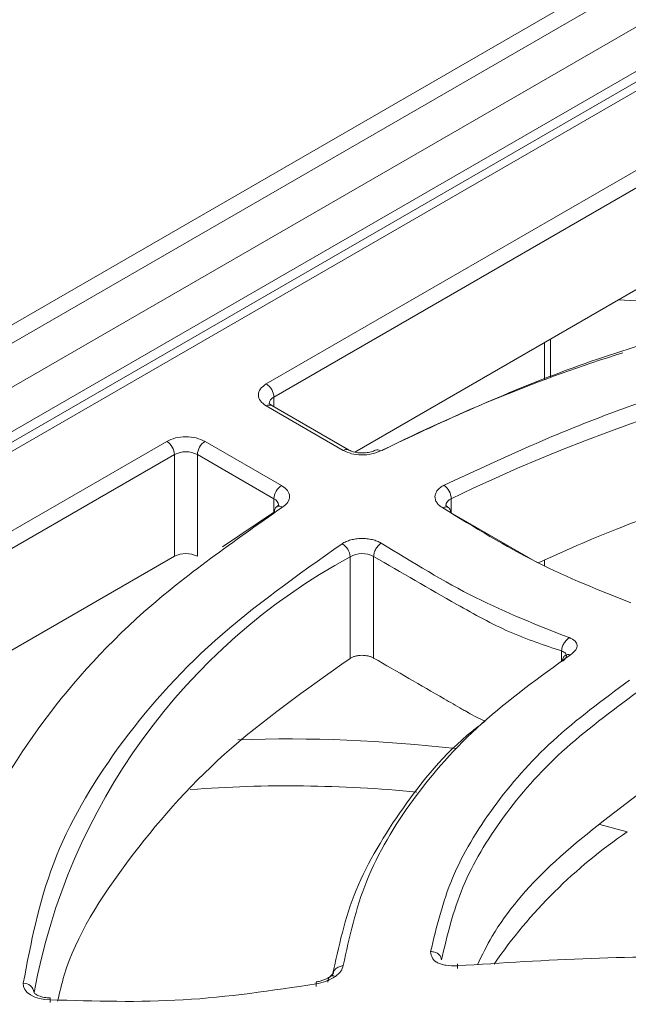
# Model space of a CAD drawing. Header units: millimetres. Extents: x -420 to 420, y -297 to 297.
# Tile 183 of 197: x 297 to 309, y 234 to 253. Entities that reach past the tile are written whole.
import ezdxf

# ---------------------------------------------------------------- set-up
doc = ezdxf.new("R2010")
doc.units = ezdxf.units.MM
doc.header["$MEASUREMENT"] = 0
doc.layers.add('layer 1', color=7, linetype='Continuous')

msp = doc.modelspace()

# ---------------------------------------------------------------- linework, layer by layer
at = {"layer": 'layer 1', "color": 7, "lineweight": 9}
for points in [[(330.4554, 266.1477), (330.4554, 266.1477), (263.0513, 227.2362), (263.0513, 227.2362)], [(330.9575, 266.0981), (330.9575, 266.0981), (263.5536, 227.1865), (263.5536, 227.1865)], [(269.7923, 229.9679), (269.7923, 229.9679), (322.646, 260.4796), (322.646, 260.4796)], [(323.0011, 259.8644), (323.0011, 259.8644), (270.1476, 229.3526), (270.1476, 229.3526)], [(323.3326, 259.8571), (323.3326, 259.8571), (270.7631, 229.5093), (270.7631, 229.5093)], [(323.5838, 259.8322), (323.5838, 259.8322), (271.0142, 229.4844), (271.0142, 229.4844)], [(301.9874, 245.8886), (301.9874, 245.8886), (309.5369, 250.2468), (309.5369, 250.2468)], [(309.6789, 250.0006), (309.6789, 250.0006), (302.1296, 245.6424), (302.1296, 245.6424)], [(303.6332, 244.6237), (303.6332, 244.6237), (309.6789, 248.1139), (309.6789, 248.1139)], [(319.317, 247.0875), (314.4993, 246.9873), (309.7595, 245.8518), (305.4193, 243.7584)], [(307.1504, 245.9718), (307.1504, 245.9718), (307.1504, 246.6541), (307.1504, 246.6541)], [(307.2593, 246.0194), (307.2593, 246.0194), (307.2593, 246.717), (307.2593, 246.717)], [(308.6023, 246.4667), (307.0688, 245.983), (305.5768, 245.3768), (304.1405, 244.6539)], [(302.1296, 245.6424), (302.1252, 245.7428), (302.072, 245.8345), (301.9874, 245.8886)], [(302.1296, 245.6424), (302.0791, 245.6213), (302.0448, 245.5734), (302.0413, 245.5187)], [(302.1296, 245.6424), (302.1296, 245.6424), (302.1296, 245.4645), (302.1296, 245.4645)], [(302.088, 245.4886), (302.0552, 245.5032), (302.0168, 245.4996), (301.9874, 245.4785)], [(303.4139, 244.6551), (303.4139, 244.6551), (301.9874, 245.4785), (301.9874, 245.4785)], [(303.5144, 244.665), (303.5144, 244.665), (302.088, 245.4886), (302.088, 245.4886)], [(292.5911, 240.4643), (292.5911, 240.4643), (300.1405, 244.8223), (300.1405, 244.8223)], [(300.2826, 244.5763), (300.2779, 244.6765), (300.2251, 244.7682), (300.1405, 244.8223)], [(300.851, 244.8223), (300.7664, 244.7682), (300.7134, 244.6765), (300.7088, 244.5763)], [(300.851, 244.8223), (300.851, 244.8223), (302.2722, 244.0019), (302.2722, 244.0019)], [(300.7088, 244.5763), (300.5752, 244.6454), (300.4162, 244.6454), (300.2826, 244.5763)], [(303.5144, 244.6651), (303.4816, 244.6798), (303.4432, 244.676), (303.4139, 244.6551)], [(304.1045, 244.6442), (304.0786, 244.6653), (304.0432, 244.6707), (304.0121, 244.6585)], [(300.2826, 244.5763), (300.2826, 244.5763), (292.7333, 240.2181), (292.7333, 240.2181)], [(300.2826, 242.6894), (300.2826, 242.6894), (300.2826, 244.5763), (300.2826, 244.5763)], [(302.1301, 243.7557), (302.1301, 243.7557), (300.7088, 244.5763), (300.7088, 244.5763)], [(300.7088, 244.5763), (300.7088, 244.5763), (300.7088, 242.6894), (300.7088, 242.6894)], [(302.2722, 244.0019), (302.1876, 243.9478), (302.1346, 243.8559), (302.1301, 243.7557)], [(305.4193, 243.7584), (305.4156, 243.8578), (305.3665, 243.9502), (305.2861, 244.0091)], [(302.2183, 243.634), (302.2129, 243.6874), (302.1792, 243.7341), (302.1301, 243.7557)], [(302.1301, 243.5093), (302.1301, 243.5093), (302.1301, 243.7557), (302.1301, 243.7557)], [(305.4193, 243.7584), (305.3627, 243.7387), (305.323, 243.6876), (305.3177, 243.6279)], [(305.4193, 243.7584), (305.4193, 243.7584), (305.4193, 243.4969), (305.4193, 243.4969)], [(302.1799, 243.6067), (302.1522, 243.5851), (302.1372, 243.551), (302.1402, 243.5158)], [(302.2888, 243.6021), (302.2563, 243.6237), (302.2144, 243.6255), (302.1799, 243.6067)], [(301.1736, 242.863), (301.1736, 242.863), (302.1402, 243.5158), (302.1402, 243.5158)], [(305.4061, 243.5049), (305.4061, 243.5049), (307.013, 242.5773), (307.013, 242.5773)], [(303.5421, 242.6814), (303.5369, 242.782), (303.4804, 242.8732), (303.3926, 242.9229)], [(292.7333, 238.3314), (292.7333, 238.3314), (300.2826, 242.6894), (300.2826, 242.6894)], [(303.5421, 242.6814), (300.4687, 241.0081), (298.3144, 238.0375), (297.679, 234.5962)], [(300.7088, 242.6894), (300.5752, 242.7587), (300.4162, 242.7587), (300.2826, 242.6894)], [(303.9796, 242.6882), (303.8418, 242.7599), (303.6773, 242.7573), (303.5421, 242.6814)], [(303.5421, 240.7946), (303.5421, 240.7946), (303.5421, 242.6814), (303.5421, 242.6814)], [(303.9796, 242.6882), (303.9796, 242.6882), (303.9796, 240.8015), (303.9796, 240.8015)], [(307.1504, 242.5182), (307.1504, 242.5182), (307.1504, 242.6187), (307.1504, 242.6187)], [(307.4671, 240.7334), (307.4671, 240.7334), (307.4671, 240.933), (307.4671, 240.933)], [(305.5022, 239.1207), (304.1606, 239.2774), (302.8093, 239.3319), (301.4597, 239.2838)], [(304.7808, 238.3137), (303.3836, 238.4513), (301.9772, 238.4675), (300.5771, 238.3615)], [(308.6851, 237.5761), (308.6851, 237.5761), (308.1767, 237.7152), (308.1767, 237.7152)], [(308.6851, 237.5761), (307.7163, 236.9187), (306.8779, 236.0864), (306.2134, 235.1222)], [(308.3088, 201.3498), (308.3088, 201.3498), (371.095, 237.5958), (371.095, 237.5958)], [(297.679, 234.5962), (297.6676, 234.6971), (297.5799, 234.7721), (297.4784, 234.7675)]]:
    msp.add_open_spline(points, degree=3, dxfattribs=at)
for points, knots in [([(319.3634, 248.2989), (317.9657, 248.2148), (316.5678, 248.1308), (315.1997, 247.9606), (315.1997, 247.9606), (313.8316, 247.7904), (312.4931, 247.534), (311.1939, 247.223), (311.1939, 247.223), (309.8949, 246.9117), (308.6351, 246.5459), (307.4603, 246.1069), (307.4603, 246.1069), (306.2852, 245.668), (305.1949, 245.1562), (304.1045, 244.6442)], [0, 0, 0, 0, 0.2, 0.2, 0.2, 0.2, 0.4, 0.4, 0.4, 0.4, 0.6, 0.6, 0.6, 0.6, 1, 1, 1, 1]), ([(311.0113, 247.2457), (311.0113, 247.2457), (309.7551, 247.3793), (309.7551, 247.3793), (309.7551, 247.3793), (309.7551, 247.3793), (308.521, 247.4455), (308.521, 247.4455)], [0, 0, 0, 0, 0.3333333, 0.3333333, 0.3333333, 0.3333333, 1, 1, 1, 1]), ([(305.2861, 244.0091), (306.2914, 244.476), (307.2967, 244.9428), (308.3777, 245.3437), (308.3777, 245.3437), (309.4589, 245.7447), (310.6161, 246.0797), (311.8086, 246.3654), (311.8086, 246.3654), (313.0011, 246.6511), (314.2292, 246.8874), (315.4845, 247.0462), (315.4845, 247.0462), (316.7397, 247.2049), (318.0222, 247.2863), (319.3045, 247.3675)], [0, 0, 0, 0, 0.2, 0.2, 0.2, 0.2, 0.4, 0.4, 0.4, 0.4, 0.6, 0.6, 0.6, 0.6, 1, 1, 1, 1]), ([(301.9874, 245.4785), (301.9463, 245.5085), (301.9051, 245.5384), (301.8785, 245.5725), (301.8785, 245.5725), (301.8523, 245.6067), (301.8404, 245.6451), (301.8404, 245.6837), (301.8404, 245.6837), (301.8404, 245.722), (301.8523, 245.7604), (301.8785, 245.7946), (301.8785, 245.7946), (301.9051, 245.8287), (301.9463, 245.8587), (301.9874, 245.8886)], [0, 0, 0, 0, 0.2, 0.2, 0.2, 0.2, 0.4, 0.4, 0.4, 0.4, 0.6, 0.6, 0.6, 0.6, 1, 1, 1, 1]), ([(302.088, 245.4886), (302.0729, 245.4992), (302.0576, 245.51), (302.0496, 245.5167), (302.0496, 245.5167), (302.0413, 245.5238), (302.0406, 245.5263), (302.0399, 245.5289)], [0, 0, 0, 0, 0.3333333, 0.3333333, 0.3333333, 0.3333333, 1, 1, 1, 1]), ([(307.0306, 242.5671), (307.5075, 242.783), (307.9841, 242.999), (308.4844, 243.1945), (308.4844, 243.1945), (309.5391, 243.6068), (310.6987, 243.9283), (311.8856, 244.2074), (311.8856, 244.2074), (313.0725, 244.4867), (314.2867, 244.7238), (315.5298, 244.8823), (315.5298, 244.8823), (316.773, 245.0409), (318.0449, 245.1208), (319.317, 245.2008)], [0, 0, 0, 0, 0.2, 0.2, 0.2, 0.2, 0.4, 0.4, 0.4, 0.4, 0.6, 0.6, 0.6, 0.6, 1, 1, 1, 1]), ([(300.1405, 244.8223), (300.1924, 244.8462), (300.2442, 244.8699), (300.3035, 244.8852), (300.3035, 244.8852), (300.3627, 244.9004), (300.4293, 244.9072), (300.4957, 244.9072), (300.4957, 244.9072), (300.5623, 244.9072), (300.6288, 244.9004), (300.6879, 244.8852), (300.6879, 244.8852), (300.7472, 244.8699), (300.799, 244.8462), (300.851, 244.8223)], [0, 0, 0, 0, 0.2, 0.2, 0.2, 0.2, 0.4, 0.4, 0.4, 0.4, 0.6, 0.6, 0.6, 0.6, 1, 1, 1, 1]), ([(304.1045, 244.6442), (304.0527, 244.6227), (304.0007, 244.6012), (303.9424, 244.588), (303.9424, 244.588), (303.8841, 244.5746), (303.8198, 244.5693), (303.7555, 244.5703), (303.7555, 244.5703), (303.6913, 244.5713), (303.6274, 244.5785), (303.5707, 244.5938), (303.5707, 244.5938), (303.5138, 244.6089), (303.464, 244.632), (303.4139, 244.6551)], [0, 0, 0, 0, 0.2, 0.2, 0.2, 0.2, 0.4, 0.4, 0.4, 0.4, 0.6, 0.6, 0.6, 0.6, 1, 1, 1, 1]), ([(304.0122, 244.6587), (303.9876, 244.6478), (303.9628, 244.637), (303.9337, 244.6286), (303.9337, 244.6286), (303.9032, 244.6198), (303.8676, 244.6133), (303.8313, 244.6099), (303.8313, 244.6099), (303.7922, 244.6062), (303.7525, 244.606), (303.7139, 244.6093), (303.7139, 244.6093), (303.6747, 244.6125), (303.6366, 244.6196), (303.6026, 244.6291), (303.6026, 244.6291), (303.5732, 244.6374), (303.5471, 244.6476), (303.5265, 244.6585), (303.5265, 244.6585), (303.5222, 244.6607), (303.5184, 244.6629), (303.5144, 244.665)], [0, 0, 0, 0, 0.1428571, 0.1428571, 0.1428571, 0.1428571, 0.2857143, 0.2857143, 0.2857143, 0.2857143, 0.4285714, 0.4285714, 0.4285714, 0.4285714, 0.5714286, 0.5714286, 0.5714286, 0.5714286, 0.7142857, 0.7142857, 0.7142857, 0.7142857, 1, 1, 1, 1]), ([(302.2722, 244.0019), (302.3122, 243.973), (302.3524, 243.944), (302.3787, 243.911), (302.3787, 243.911), (302.405, 243.878), (302.4174, 243.8411), (302.4191, 243.8039), (302.4191, 243.8039), (302.4207, 243.7667), (302.4113, 243.7294), (302.3877, 243.6957), (302.3877, 243.6957), (302.3642, 243.6621), (302.3267, 243.632), (302.2888, 243.6021)], [0, 0, 0, 0, 0.2, 0.2, 0.2, 0.2, 0.4, 0.4, 0.4, 0.4, 0.6, 0.6, 0.6, 0.6, 1, 1, 1, 1]), ([(305.264, 243.5871), (305.2414, 243.6018), (305.2187, 243.6167), (305.1993, 243.6327), (305.1993, 243.6327), (305.1803, 243.649), (305.1648, 243.667), (305.1524, 243.6852), (305.1524, 243.6852), (305.1397, 243.7037), (305.1305, 243.7226), (305.1244, 243.7421), (305.1244, 243.7421), (305.1186, 243.7613), (305.116, 243.7812), (305.1172, 243.8009), (305.1172, 243.8009), (305.1182, 243.8206), (305.1227, 243.8403), (305.1307, 243.8595), (305.1307, 243.8595), (305.1385, 243.8785), (305.15, 243.8972), (305.1643, 243.915), (305.1643, 243.915), (305.1787, 243.9329), (305.1962, 243.9502), (305.2168, 243.9657), (305.2168, 243.9657), (305.2377, 243.9813), (305.2618, 243.9952), (305.2861, 244.0091)], [0, 0, 0, 0, 0.1111111, 0.1111111, 0.1111111, 0.1111111, 0.2222222, 0.2222222, 0.2222222, 0.2222222, 0.3333333, 0.3333333, 0.3333333, 0.3333333, 0.4444444, 0.4444444, 0.4444444, 0.4444444, 0.5555556, 0.5555556, 0.5555556, 0.5555556, 0.6666667, 0.6666667, 0.6666667, 0.6666667, 0.7777778, 0.7777778, 0.7777778, 0.7777778, 1, 1, 1, 1]), ([(302.2888, 243.6021), (301.3893, 242.9701), (300.4896, 242.3382), (299.7179, 241.6562), (299.7179, 241.6562), (298.9462, 240.974), (298.3027, 240.242), (297.7555, 239.4867), (297.7555, 239.4867), (297.2084, 238.7315), (296.7577, 237.9529), (296.4587, 237.1567), (296.4587, 237.1567), (296.1596, 236.3606), (296.0122, 235.5471), (295.8647, 234.7335)], [0, 0, 0, 0, 0.2, 0.2, 0.2, 0.2, 0.4, 0.4, 0.4, 0.4, 0.6, 0.6, 0.6, 0.6, 1, 1, 1, 1]), ([(302.2178, 243.6369), (302.2181, 243.6384), (302.2188, 243.6398), (302.2171, 243.638), (302.2171, 243.638), (302.2146, 243.6354), (302.2061, 243.6252), (302.1925, 243.6153), (302.1925, 243.6153), (302.1891, 243.6126), (302.185, 243.6101), (302.1812, 243.6074)], [0, 0, 0, 0, 0.25, 0.25, 0.25, 0.25, 0.5, 0.5, 0.5, 0.5, 1, 1, 1, 1]), ([(305.264, 243.5871), (305.2826, 243.5953), (305.3012, 243.6036), (305.3184, 243.606), (305.3184, 243.606), (305.3356, 243.6082), (305.3513, 243.6046), (305.3646, 243.597), (305.3646, 243.597), (305.3778, 243.5894), (305.3887, 243.5775), (305.3953, 243.5616), (305.3953, 243.5616), (305.402, 243.5455), (305.4039, 243.5253), (305.4061, 243.5049)], [0, 0, 0, 0, 0.2, 0.2, 0.2, 0.2, 0.4, 0.4, 0.4, 0.4, 0.6, 0.6, 0.6, 0.6, 1, 1, 1, 1]), ([(308.753, 241.8275), (308.1732, 242.0559), (307.5933, 242.2843), (307.0097, 242.5786), (307.0097, 242.5786), (306.43, 242.8712), (305.847, 243.2289), (305.264, 243.5865)], [0, 0, 0, 0, 0.3333333, 0.3333333, 0.3333333, 0.3333333, 1, 1, 1, 1]), ([(305.3646, 243.597), (305.3493, 243.6079), (305.3342, 243.6187), (305.3262, 243.6253), (305.3262, 243.6253), (305.3177, 243.6323), (305.3172, 243.6347), (305.3163, 243.6374)], [0, 0, 0, 0, 0.3333333, 0.3333333, 0.3333333, 0.3333333, 1, 1, 1, 1]), ([(303.3926, 242.9229), (303.4167, 242.9368), (303.4409, 242.9506), (303.4679, 242.9624), (303.4679, 242.9624), (303.4949, 242.9743), (303.5246, 242.9842), (303.5556, 242.9924), (303.5556, 242.9924), (303.5865, 243.0006), (303.6186, 243.0071), (303.6517, 243.0115), (303.6517, 243.0115), (303.685, 243.0161), (303.7187, 243.0185), (303.7528, 243.0191), (303.7528, 243.0191), (303.7868, 243.0195), (303.821, 243.0181), (303.8544, 243.0147), (303.8544, 243.0147), (303.8879, 243.0112), (303.9207, 243.0059), (303.9524, 242.9986), (303.9524, 242.9986), (303.984, 242.9913), (304.0146, 242.9823), (304.0426, 242.9713), (304.0426, 242.9713), (304.0707, 242.9604), (304.096, 242.9473), (304.1216, 242.9344)], [0, 0, 0, 0, 0.1111111, 0.1111111, 0.1111111, 0.1111111, 0.2222222, 0.2222222, 0.2222222, 0.2222222, 0.3333333, 0.3333333, 0.3333333, 0.3333333, 0.4444444, 0.4444444, 0.4444444, 0.4444444, 0.5555556, 0.5555556, 0.5555556, 0.5555556, 0.6666667, 0.6666667, 0.6666667, 0.6666667, 0.7777778, 0.7777778, 0.7777778, 0.7777778, 1, 1, 1, 1]), ([(297.4784, 234.7675), (297.6211, 235.5147), (297.7636, 236.262), (298.0431, 236.9931), (298.0431, 236.9931), (298.3225, 237.7244), (298.7386, 238.4395), (299.242, 239.1335), (299.242, 239.1335), (299.7453, 239.8275), (300.3357, 240.5006), (301.0419, 241.1287), (301.0419, 241.1287), (301.7482, 241.7567), (302.5704, 242.3398), (303.3926, 242.9229)], [0, 0, 0, 0, 0.2, 0.2, 0.2, 0.2, 0.4, 0.4, 0.4, 0.4, 0.6, 0.6, 0.6, 0.6, 1, 1, 1, 1]), ([(303.9796, 242.6882), (303.9818, 242.7108), (303.9837, 242.7336), (303.9903, 242.7571), (303.9903, 242.7571), (303.9968, 242.7808), (304.0078, 242.8051), (304.0211, 242.8282), (304.0211, 242.8282), (304.0343, 242.8511), (304.0501, 242.8729), (304.0673, 242.8904), (304.0673, 242.8904), (304.0844, 242.9078), (304.1031, 242.921), (304.1216, 242.9344)], [0, 0, 0, 0, 0.2, 0.2, 0.2, 0.2, 0.4, 0.4, 0.4, 0.4, 0.6, 0.6, 0.6, 0.6, 1, 1, 1, 1]), ([(304.1216, 242.9335), (304.7045, 242.5759), (305.2872, 242.2184), (305.8665, 241.9269), (305.8665, 241.9269), (306.4497, 241.6333), (307.0294, 241.4067), (307.6091, 241.1802)], [0, 0, 0, 0, 0.3333333, 0.3333333, 0.3333333, 0.3333333, 1, 1, 1, 1]), ([(307.4671, 240.933), (307.1463, 241.0389), (306.8257, 241.1447), (306.5012, 241.2883), (306.5012, 241.2883), (306.1774, 241.4318), (305.8493, 241.613), (305.5221, 241.7976), (305.5221, 241.7976), (305.0071, 242.0886), (304.4933, 242.3884), (303.9796, 242.6882)], [0, 0, 0, 0, 0.25, 0.25, 0.25, 0.25, 0.5, 0.5, 0.5, 0.5, 1, 1, 1, 1]), ([(307.4671, 240.933), (307.4677, 240.9441), (307.4683, 240.9551), (307.4701, 240.9666), (307.4701, 240.9666), (307.4719, 240.978), (307.4749, 240.9899), (307.4788, 241.0018), (307.4788, 241.0018), (307.4864, 241.0259), (307.497, 241.0498), (307.5101, 241.0727), (307.5101, 241.0727), (307.5231, 241.0954), (307.5386, 241.1167), (307.5555, 241.1354), (307.5555, 241.1354), (307.5639, 241.1447), (307.5726, 241.1532), (307.5816, 241.1607), (307.5816, 241.1607), (307.5906, 241.168), (307.5999, 241.1741), (307.6091, 241.1802)], [0, 0, 0, 0, 0.1428571, 0.1428571, 0.1428571, 0.1428571, 0.2857143, 0.2857143, 0.2857143, 0.2857143, 0.4285714, 0.4285714, 0.4285714, 0.4285714, 0.5714286, 0.5714286, 0.5714286, 0.5714286, 0.7142857, 0.7142857, 0.7142857, 0.7142857, 1, 1, 1, 1]), ([(307.6091, 241.1802), (307.6492, 241.1601), (307.6891, 241.14), (307.7163, 241.1153), (307.7163, 241.1153), (307.7399, 241.0934), (307.7538, 241.0679), (307.7559, 241.0406), (307.7559, 241.0406), (307.7578, 241.0132), (307.7482, 240.9843), (307.7281, 240.9561), (307.7281, 240.9561), (307.7051, 240.924), (307.6691, 240.8931), (307.6329, 240.862)], [0, 0, 0, 0, 0.2, 0.2, 0.2, 0.2, 0.4, 0.4, 0.4, 0.4, 0.6, 0.6, 0.6, 0.6, 1, 1, 1, 1]), ([(298.1168, 234.4353), (298.1537, 234.5961), (298.1907, 234.7566), (298.2388, 234.916), (298.2388, 234.916), (298.4592, 235.6475), (298.9133, 236.3516), (299.4274, 237.038), (299.4274, 237.038), (299.9417, 237.7242), (300.5161, 238.3927), (301.2119, 239.0157), (301.2119, 239.0157), (301.9075, 239.6391), (302.7249, 240.2167), (303.5421, 240.7946)], [0, 0, 0, 0, 0.2, 0.2, 0.2, 0.2, 0.4, 0.4, 0.4, 0.4, 0.6, 0.6, 0.6, 0.6, 1, 1, 1, 1]), ([(307.6329, 240.862), (307.0582, 240.4466), (306.4835, 240.0315), (305.9878, 239.586), (305.9878, 239.586), (305.4919, 239.1408), (305.075, 238.6651), (304.7168, 238.1754), (304.7168, 238.1754), (304.3585, 237.6856), (304.0591, 237.1817), (303.852, 236.6659), (303.852, 236.6659), (303.6449, 236.1503), (303.5302, 235.6231), (303.4154, 235.0958)], [0, 0, 0, 0, 0.2, 0.2, 0.2, 0.2, 0.4, 0.4, 0.4, 0.4, 0.6, 0.6, 0.6, 0.6, 1, 1, 1, 1]), ([(303.9796, 240.8015), (303.9643, 240.8093), (303.949, 240.8171), (303.9321, 240.8236), (303.9321, 240.8236), (303.9154, 240.8302), (303.8969, 240.8356), (303.878, 240.8401), (303.878, 240.8401), (303.859, 240.8442), (303.8393, 240.8477), (303.8192, 240.8496), (303.8192, 240.8496), (303.799, 240.8516), (303.7786, 240.8525), (303.7583, 240.8523), (303.7583, 240.8523), (303.7378, 240.8518), (303.7175, 240.8505), (303.6976, 240.8477), (303.6976, 240.8477), (303.6777, 240.845), (303.6585, 240.8413), (303.64, 240.8362), (303.64, 240.8362), (303.6213, 240.8314), (303.6033, 240.8253), (303.5873, 240.8183), (303.5873, 240.8183), (303.571, 240.8111), (303.5566, 240.8029), (303.5421, 240.7946)], [0, 0, 0, 0, 0.1111111, 0.1111111, 0.1111111, 0.1111111, 0.2222222, 0.2222222, 0.2222222, 0.2222222, 0.3333333, 0.3333333, 0.3333333, 0.3333333, 0.4444444, 0.4444444, 0.4444444, 0.4444444, 0.5555556, 0.5555556, 0.5555556, 0.5555556, 0.6666667, 0.6666667, 0.6666667, 0.6666667, 0.7777778, 0.7777778, 0.7777778, 0.7777778, 1, 1, 1, 1]), ([(303.9796, 240.8015), (304.4157, 240.5494), (304.852, 240.2977), (305.2882, 240.0458), (305.2882, 240.0458), (305.3981, 239.9824), (305.508, 239.9189), (305.6179, 239.8555), (305.6179, 239.8555), (305.6458, 239.8394), (305.6738, 239.8233), (305.7015, 239.8073), (305.7015, 239.8073), (305.7088, 239.803), (305.716, 239.799), (305.7232, 239.7947), (305.7232, 239.7947), (305.725, 239.7937), (305.7268, 239.7925), (305.7288, 239.7915), (305.7288, 239.7915), (305.7294, 239.7911), (305.7299, 239.791), (305.7304, 239.7906), (305.7304, 239.7906), (305.7306, 239.7906), (305.7306, 239.7903), (305.7309, 239.7903), (305.7309, 239.7903), (305.7311, 239.7903), (305.7311, 239.7901), (305.7311, 239.7901), (305.7311, 239.7901), (305.8361, 239.7295), (305.9409, 239.6788), (306.0455, 239.6282)], [0, 0, 0, 0, 0.1, 0.1, 0.1, 0.1, 0.2, 0.2, 0.2, 0.2, 0.3, 0.3, 0.3, 0.3, 0.4, 0.4, 0.4, 0.4, 0.5, 0.5, 0.5, 0.5, 0.6, 0.6, 0.6, 0.6, 0.7, 0.7, 0.7, 0.7, 0.8, 0.8, 0.8, 0.8, 1, 1, 1, 1]), ([(307.4812, 240.7422), (307.5002, 240.7565), (307.5194, 240.7707), (307.5323, 240.7857), (307.5323, 240.7857), (307.5469, 240.8024), (307.5541, 240.8202), (307.5551, 240.8372), (307.5551, 240.8372), (307.5561, 240.8561), (307.5497, 240.8742), (307.5362, 240.89), (307.5362, 240.89), (307.5288, 240.8987), (307.5196, 240.9067), (307.508, 240.9138), (307.508, 240.9138), (307.496, 240.921), (307.4815, 240.927), (307.4671, 240.933)], [0, 0, 0, 0, 0.1666667, 0.1666667, 0.1666667, 0.1666667, 0.3333333, 0.3333333, 0.3333333, 0.3333333, 0.5, 0.5, 0.5, 0.5, 0.6666667, 0.6666667, 0.6666667, 0.6666667, 1, 1, 1, 1]), ([(307.4812, 240.7422), (307.4837, 240.7635), (307.4861, 240.7847), (307.493, 240.8024), (307.493, 240.8024), (307.5002, 240.8205), (307.5119, 240.8346), (307.5257, 240.8455), (307.5257, 240.8455), (307.5398, 240.8565), (307.5559, 240.8644), (307.5744, 240.8666), (307.5744, 240.8666), (307.5925, 240.8686), (307.6125, 240.8654), (307.6329, 240.862)], [0, 0, 0, 0, 0.2, 0.2, 0.2, 0.2, 0.4, 0.4, 0.4, 0.4, 0.6, 0.6, 0.6, 0.6, 1, 1, 1, 1]), ([(307.5527, 240.8579), (307.5525, 240.8581), (307.5525, 240.8583), (307.5525, 240.8585), (307.5525, 240.8585), (307.5515, 240.8625), (307.5403, 240.8552), (307.5291, 240.8481)], [0, 0, 0, 0, 0.3333333, 0.3333333, 0.3333333, 0.3333333, 1, 1, 1, 1]), ([(305.036, 235.3536), (305.1463, 235.8127), (305.2567, 236.2717), (305.4441, 236.7203), (305.4441, 236.7203), (305.6318, 237.1694), (305.8966, 237.6083), (306.2095, 238.0352), (306.2095, 238.0352), (306.5221, 238.4624), (306.8826, 238.8779), (307.3098, 239.2684), (307.3098, 239.2684), (307.7367, 239.6588), (308.2301, 240.0244), (308.7233, 240.3899)], [0, 0, 0, 0, 0.2, 0.2, 0.2, 0.2, 0.4, 0.4, 0.4, 0.4, 0.6, 0.6, 0.6, 0.6, 1, 1, 1, 1]), ([(308.8764, 240.1724), (308.3884, 239.8115), (307.9003, 239.4505), (307.4778, 239.0652), (307.4778, 239.0652), (307.0552, 238.6796), (306.6979, 238.2697), (306.3891, 237.848), (306.3891, 237.848), (306.0804, 237.426), (305.8201, 236.9924), (305.636, 236.5492), (305.636, 236.5492), (305.4519, 236.1057), (305.344, 235.6524), (305.2362, 235.1993)], [0, 0, 0, 0, 0.2, 0.2, 0.2, 0.2, 0.4, 0.4, 0.4, 0.4, 0.6, 0.6, 0.6, 0.6, 1, 1, 1, 1]), ([(303.2152, 234.9095), (303.3297, 235.4432), (303.4443, 235.9766), (303.6566, 236.497), (303.6566, 236.497), (303.8692, 237.0173), (304.1799, 237.5242), (304.5315, 238.0237), (304.5315, 238.0237), (304.8831, 238.5232), (305.2761, 239.0154), (305.8172, 239.451), (305.8172, 239.451), (305.8914, 239.5106), (305.9686, 239.5696), (306.0455, 239.6282)], [0, 0, 0, 0, 0.2, 0.2, 0.2, 0.2, 0.4, 0.4, 0.4, 0.4, 0.6, 0.6, 0.6, 0.6, 1, 1, 1, 1]), ([(305.9052, 235.1107), (305.992, 235.2885), (306.0787, 235.4666), (306.1811, 235.6416), (306.1811, 235.6416), (306.4489, 236.0993), (306.8245, 236.5373), (307.2625, 236.95), (307.2625, 236.95), (307.749, 237.4085), (308.3128, 237.8363), (308.8764, 238.2639)], [0, 0, 0, 0, 0.25, 0.25, 0.25, 0.25, 0.5, 0.5, 0.5, 0.5, 1, 1, 1, 1]), ([(305.036, 235.3536), (305.0486, 235.3536), (305.0612, 235.3538), (305.0738, 235.3524), (305.0738, 235.3524), (305.0863, 235.3512), (305.0989, 235.3485), (305.111, 235.345), (305.111, 235.345), (305.1232, 235.3415), (305.1349, 235.3371), (305.1459, 235.3317), (305.1459, 235.3317), (305.157, 235.3263), (305.1674, 235.32), (305.1769, 235.3126), (305.1769, 235.3126), (305.1864, 235.3054), (305.1947, 235.2974), (305.202, 235.2885), (305.202, 235.2885), (305.2095, 235.2797), (305.2154, 235.2702), (305.2207, 235.2605), (305.2207, 235.2605), (305.2257, 235.2507), (305.2297, 235.2405), (305.2321, 235.2303), (305.2321, 235.2303), (305.2345, 235.2199), (305.2353, 235.2095), (305.2362, 235.1993)], [0, 0, 0, 0, 0.1111111, 0.1111111, 0.1111111, 0.1111111, 0.2222222, 0.2222222, 0.2222222, 0.2222222, 0.3333333, 0.3333333, 0.3333333, 0.3333333, 0.4444444, 0.4444444, 0.4444444, 0.4444444, 0.5555556, 0.5555556, 0.5555556, 0.5555556, 0.6666667, 0.6666667, 0.6666667, 0.6666667, 0.7777778, 0.7777778, 0.7777778, 0.7777778, 1, 1, 1, 1]), ([(305.5364, 235.09), (305.4624, 235.0904), (305.3887, 235.0908), (305.3209, 235.101), (305.3209, 235.101), (305.291, 235.1057), (305.2625, 235.1119), (305.2358, 235.1202), (305.2358, 235.1202), (305.2102, 235.128), (305.1867, 235.1374), (305.1656, 235.1482), (305.1656, 235.1482), (305.1447, 235.1593), (305.1264, 235.172), (305.1108, 235.1856), (305.1108, 235.1856), (305.0943, 235.2001), (305.0809, 235.2158), (305.0708, 235.2325), (305.0708, 235.2325), (305.0477, 235.27), (305.0418, 235.3118), (305.036, 235.3536)], [0, 0, 0, 0, 0.1428571, 0.1428571, 0.1428571, 0.1428571, 0.2857143, 0.2857143, 0.2857143, 0.2857143, 0.4285714, 0.4285714, 0.4285714, 0.4285714, 0.5714286, 0.5714286, 0.5714286, 0.5714286, 0.7142857, 0.7142857, 0.7142857, 0.7142857, 1, 1, 1, 1]), ([(310.4901, 235.2704), (309.6638, 235.2646), (308.8376, 235.2588), (308.0128, 235.2286), (308.0128, 235.2286), (307.1864, 235.1987), (306.3614, 235.1443), (305.5364, 235.09)], [0, 0, 0, 0, 0.3333333, 0.3333333, 0.3333333, 0.3333333, 1, 1, 1, 1]), ([(303.2357, 234.9845), (303.2345, 234.97), (303.2333, 234.9557), (303.2229, 234.9403), (303.2229, 234.9403), (303.212, 234.924), (303.1911, 234.9066), (303.1702, 234.8891)], [0, 0, 0, 0, 0.3333333, 0.3333333, 0.3333333, 0.3333333, 1, 1, 1, 1]), ([(303.2152, 234.9095), (303.2183, 234.9323), (303.2216, 234.9547), (303.2311, 234.9754), (303.2311, 234.9754), (303.2403, 234.9965), (303.2557, 235.0157), (303.2742, 235.0325), (303.2742, 235.0325), (303.2925, 235.0494), (303.3136, 235.0643), (303.3379, 235.0745), (303.3379, 235.0745), (303.3619, 235.0845), (303.3886, 235.0901), (303.4154, 235.0958)], [0, 0, 0, 0, 0.2, 0.2, 0.2, 0.2, 0.4, 0.4, 0.4, 0.4, 0.6, 0.6, 0.6, 0.6, 1, 1, 1, 1]), ([(303.4154, 235.0958), (303.405, 235.0609), (303.3948, 235.0259), (303.3707, 234.9926), (303.3707, 234.9926), (303.3464, 234.9591), (303.308, 234.9272), (303.2698, 234.8952)], [0, 0, 0, 0, 0.3333333, 0.3333333, 0.3333333, 0.3333333, 1, 1, 1, 1]), ([(305.5364, 235.09), (305.5364, 235.1022), (305.5364, 235.1145), (305.5364, 235.1207), (305.5364, 235.1207), (305.5364, 235.127), (305.5364, 235.127), (305.5364, 235.1224), (305.5364, 235.1224), (305.5364, 235.1202), (305.5364, 235.1165), (305.5364, 235.1119), (305.5364, 235.1119), (305.5364, 235.1071), (305.5364, 235.1013), (305.5364, 235.0938), (305.5364, 235.0938), (305.5364, 235.0796), (305.5364, 235.0599), (305.5364, 235.0403)], [0, 0, 0, 0, 0.1666667, 0.1666667, 0.1666667, 0.1666667, 0.3333333, 0.3333333, 0.3333333, 0.3333333, 0.5, 0.5, 0.5, 0.5, 0.6666667, 0.6666667, 0.6666667, 0.6666667, 1, 1, 1, 1]), ([(297.9799, 234.4596), (297.9799, 234.4596), (297.8781, 234.4657), (297.8781, 234.4657), (297.8781, 234.4657), (297.8781, 234.4657), (297.7804, 234.4834), (297.7804, 234.4834), (297.7804, 234.4834), (297.7804, 234.4834), (297.6912, 234.5123), (297.6912, 234.5123), (297.6912, 234.5123), (297.6912, 234.5123), (297.6138, 234.5509), (297.6138, 234.5509), (297.6138, 234.5509), (297.6138, 234.5509), (297.5517, 234.5979), (297.5517, 234.5979), (297.5517, 234.5979), (297.5517, 234.5979), (297.5074, 234.6511), (297.5074, 234.6511), (297.5074, 234.6511), (297.5074, 234.6511), (297.4826, 234.7084), (297.4826, 234.7084), (297.4826, 234.7084), (297.4826, 234.7084), (297.4784, 234.7675), (297.4784, 234.7675)], [0, 0, 0, 0, 0.1111111, 0.1111111, 0.1111111, 0.1111111, 0.2222222, 0.2222222, 0.2222222, 0.2222222, 0.3333333, 0.3333333, 0.3333333, 0.3333333, 0.4444444, 0.4444444, 0.4444444, 0.4444444, 0.5555556, 0.5555556, 0.5555556, 0.5555556, 0.6666667, 0.6666667, 0.6666667, 0.6666667, 0.7777778, 0.7777778, 0.7777778, 0.7777778, 1, 1, 1, 1]), ([(303.2698, 234.8952), (303.211, 234.8599), (303.1519, 234.8244), (303.0848, 234.8001), (303.0848, 234.8001), (303.0316, 234.7807), (302.973, 234.7685), (302.9146, 234.7562)], [0, 0, 0, 0, 0.3333333, 0.3333333, 0.3333333, 0.3333333, 1, 1, 1, 1]), ([(303.1699, 234.8888), (303.1529, 234.8776), (303.1358, 234.8663), (303.1169, 234.8563), (303.1169, 234.8563), (303.0977, 234.8458), (303.0768, 234.8366), (303.0549, 234.8283), (303.0549, 234.8283), (303.0329, 234.8198), (303.01, 234.8123), (302.9867, 234.8062), (302.9867, 234.8062), (302.963, 234.8001), (302.9389, 234.7956), (302.9146, 234.7909)], [0, 0, 0, 0, 0.2, 0.2, 0.2, 0.2, 0.4, 0.4, 0.4, 0.4, 0.6, 0.6, 0.6, 0.6, 1, 1, 1, 1]), ([(302.9146, 234.7562), (302.9146, 234.7631), (302.9146, 234.7697), (302.9146, 234.7749), (302.9146, 234.7749), (302.9146, 234.7799), (302.9146, 234.7834), (302.9146, 234.7858), (302.9146, 234.7858), (302.9146, 234.7904), (302.9146, 234.7904), (302.9146, 234.7858), (302.9146, 234.7858), (302.9146, 234.7812), (302.9146, 234.7719), (302.9146, 234.7585), (302.9146, 234.7585), (302.9146, 234.7518), (302.9146, 234.744), (302.9146, 234.7352), (302.9146, 234.7352), (302.9146, 234.726), (302.9146, 234.7158), (302.9146, 234.7058)], [0, 0, 0, 0, 0.1428571, 0.1428571, 0.1428571, 0.1428571, 0.2857143, 0.2857143, 0.2857143, 0.2857143, 0.4285714, 0.4285714, 0.4285714, 0.4285714, 0.5714286, 0.5714286, 0.5714286, 0.5714286, 0.7142857, 0.7142857, 0.7142857, 0.7142857, 1, 1, 1, 1]), ([(303.2698, 234.8952), (303.2509, 234.9005), (303.2321, 234.9057), (303.2152, 234.9051), (303.2152, 234.9051), (303.1979, 234.9047), (303.1826, 234.8983), (303.1694, 234.8884), (303.1694, 234.8884), (303.1563, 234.8788), (303.1453, 234.8655), (303.1388, 234.8483), (303.1388, 234.8483), (303.1322, 234.8312), (303.13, 234.8103), (303.1278, 234.7892)], [0, 0, 0, 0, 0.2, 0.2, 0.2, 0.2, 0.4, 0.4, 0.4, 0.4, 0.6, 0.6, 0.6, 0.6, 1, 1, 1, 1]), ([(297.9799, 234.4965), (297.9415, 234.4984), (297.9034, 234.5002), (297.8676, 234.506), (297.8676, 234.506), (297.8309, 234.5121), (297.7964, 234.5223), (297.7677, 234.534), (297.7677, 234.534), (297.7439, 234.5437), (297.724, 234.5541), (297.7093, 234.5643), (297.7093, 234.5643), (297.6936, 234.5753), (297.6838, 234.586), (297.6803, 234.5901), (297.6803, 234.5901), (297.678, 234.5925), (297.6783, 234.5923), (297.6785, 234.5918)], [0, 0, 0, 0, 0.1666667, 0.1666667, 0.1666667, 0.1666667, 0.3333333, 0.3333333, 0.3333333, 0.3333333, 0.5, 0.5, 0.5, 0.5, 0.6666667, 0.6666667, 0.6666667, 0.6666667, 1, 1, 1, 1]), ([(302.9146, 234.7562), (302.094, 234.6324), (301.2732, 234.5087), (300.4458, 234.4595), (300.4458, 234.4595), (299.6282, 234.4108), (298.8039, 234.4351), (297.9799, 234.4596)], [0, 0, 0, 0, 0.3333333, 0.3333333, 0.3333333, 0.3333333, 1, 1, 1, 1]), ([(297.9799, 234.4596), (297.9799, 234.4723), (297.9799, 234.4849), (297.9799, 234.4914), (297.9799, 234.4914), (297.9799, 234.4978), (297.9799, 234.498), (297.9799, 234.4936), (297.9799, 234.4936), (297.9799, 234.489), (297.9799, 234.48), (297.9799, 234.4654), (297.9799, 234.4654), (297.9799, 234.451), (297.9799, 234.4313), (297.9799, 234.4114)], [0, 0, 0, 0, 0.2, 0.2, 0.2, 0.2, 0.4, 0.4, 0.4, 0.4, 0.6, 0.6, 0.6, 0.6, 1, 1, 1, 1])]:
    msp.add_open_spline(points, degree=3, knots=knots, dxfattribs=at)

doc.saveas('drawing.dxf')
